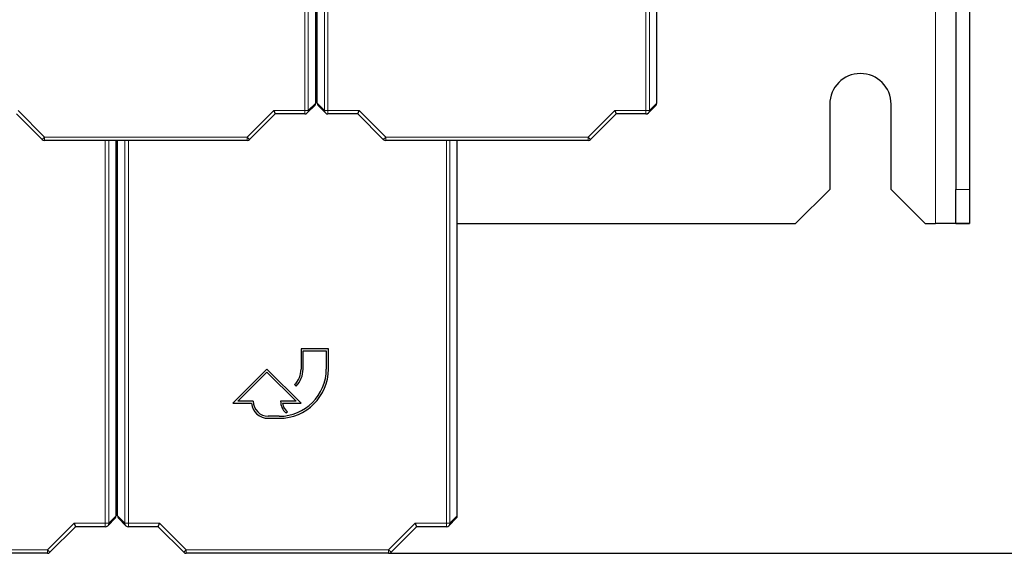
# Model space of a CAD drawing. Header units: millimetres. Extents: x 5 to 418, y 2 to 292.
# Tile 11 of 74: x 110 to 134, y 94 to 107. Entities that reach past the tile are written whole.
import ezdxf

# ---------------------------------------------------------------- set-up
doc = ezdxf.new("R2010")
doc.units = ezdxf.units.MM
doc.layers.add('SLD-0', color=7, linetype='Continuous')
doc.styles.add('SLDTEXTSTYLE0', font='TXT', dxfattribs={"width": 0.605})
doc.dimstyles.new('SLDDIMSTYLE2', dxfattribs={"dimtxt": 3.5, "dimasz": 3.302, "dimexe": 0, "dimexo": 0.0625, "dimgap": 0.875, "dimtad": 1, "dimdec": 1, "dimlfac": 6, "dimrnd": 1e-09, "dimzin": 12, "dimdsep": 46, "dimtxsty": 'SLDTEXTSTYLE0', "dimsah": 1, "dimcen": 0.09, "dimadec": 0, "dimazin": 3, "dimtfac": 1, "dimtofl": 0, "dimtmove": 0, "dimatfit": 3, "dimfxl": 1, "dimfrac": 2, "dimtolj": 1, "dimtzin": 12, "dimarcsym": 0})

# ---------------------------------------------------------------- blocks, each defined once
blk = doc.blocks.new('_D_6')
at = {"layer": 'SLD-0', "color": 7}
for p, q in [((132.47, 247.7), (149.204, 247.7)), ((148.204, 247.7), (148.204, 93.813)), ((119.109, 93.813), (149.204, 93.813))]:
    blk.add_line(p, q, dxfattribs=at)
for centre, start, end in [((145.518, 171.401), 63.4349, 116.5651), ((145.518, 170.113), 243.4349, 296.5651)]:
    blk.add_arc(centre, 6.006, start, end, dxfattribs=at)
for points in [[(148.204, 247.7), (147.696, 244.398), (148.712, 244.398)], [(148.204, 93.813), (148.712, 97.115), (147.696, 97.115)]]:
    blk.add_solid(points, dxfattribs=at)
at = {"layer": 'SLD-0', "color": 7, "insert": (143.692, 164.741), "char_height": 3.5, "attachment_point": 1, "rotation": 90, "style": 'SLDTEXTSTYLE0'}
blk.add_mtext('923,3', dxfattribs=at)

msp = doc.modelspace()

# ---------------------------------------------------------------- linework, layer by layer
at = {"color": 7, "linetype": 'Continuous', "lineweight": 18}
for p, q in [((132.4696, 101.8669), (132.4696, 247.7002)), ((117.0628, 104.6297), (117.0628, 122.8518)), ((117.1461, 122.8518), (117.1461, 104.6297)), ((117.5431, 104.6297), (117.5431, 122.8518)), ((117.6265, 122.8518), (117.6265, 104.6297)), ((125.3961, 104.6297), (125.3961, 122.8518)), ((125.4794, 122.8518), (125.4794, 104.6297)), ((117.1461, 104.6297), (117.328, 104.8116)), ((117.3613, 104.8116), (117.5431, 104.6297)), ((125.4794, 104.6297), (125.6613, 104.8116)), ((110.0548, 104.6297), (110.7049, 103.9797)), ((115.6511, 103.9797), (116.3011, 104.6297)), ((116.3011, 104.6297), (117.0628, 104.6297)), ((117.0628, 104.6297), (117.0628, 104.5464)), ((117.0628, 104.6297), (117.1461, 104.6297)), ((117.5431, 104.6297), (117.6265, 104.6297)), ((117.6265, 104.6297), (118.3881, 104.6297)), ((117.6265, 104.5464), (117.6265, 104.6297)), ((118.3881, 104.6297), (119.0382, 103.9797)), ((123.9844, 103.9797), (124.6345, 104.6297)), ((124.6345, 104.6297), (125.3961, 104.6297)), ((125.3961, 104.6297), (125.4794, 104.6297)), ((125.3961, 104.6297), (125.3961, 104.5464)), ((110.6459, 103.9208), (110.7049, 103.9797)), ((110.7049, 103.9797), (115.6511, 103.9797)), ((110.7049, 103.8963), (110.7049, 103.9797)), ((115.6511, 103.8963), (115.6511, 103.9797)), ((115.71, 103.9208), (115.6511, 103.9797)), ((118.9793, 103.9208), (119.0382, 103.9797)), ((119.0382, 103.9797), (123.9844, 103.9797)), ((119.0382, 103.8963), (119.0382, 103.9797)), ((124.0433, 103.9208), (123.9844, 103.9797)), ((123.9844, 103.8963), (123.9844, 103.9797)), ((112.1878, 94.5464), (112.1878, 103.8963)), ((112.2711, 103.8963), (112.2711, 94.5464)), ((112.6681, 94.5464), (112.6681, 103.8963)), ((112.7515, 103.8963), (112.7515, 94.5464)), ((120.5211, 94.5464), (120.5211, 103.8963)), ((120.6044, 103.8963), (120.6044, 94.5464)), ((132.9696, 102.7002), (133.303, 102.7002)), ((110.7761, 93.8963), (111.4261, 94.5464)), ((111.4261, 94.5464), (112.1878, 94.5464)), ((112.1878, 94.5464), (112.2711, 94.5464)), ((112.1878, 94.5464), (112.1878, 94.4631)), ((112.2711, 94.5464), (112.453, 94.7282)), ((112.4863, 94.7282), (112.6681, 94.5464)), ((112.6681, 94.5464), (112.7515, 94.5464)), ((112.7515, 94.5464), (113.5131, 94.5464)), ((112.7515, 94.4631), (112.7515, 94.5464)), ((113.5131, 94.5464), (114.1632, 93.8963)), ((119.1094, 93.8963), (119.7595, 94.5464)), ((119.7595, 94.5464), (120.5211, 94.5464)), ((120.5211, 94.5464), (120.6044, 94.5464)), ((120.5211, 94.5464), (120.5211, 94.4631)), ((120.6044, 94.5464), (120.7863, 94.7282)), ((105.8299, 93.8963), (110.7761, 93.8963)), ((110.835, 93.8374), (110.7761, 93.8963)), ((110.7761, 93.813), (110.7761, 93.8963)), ((114.1043, 93.8374), (114.1632, 93.8963)), ((114.1632, 93.8963), (119.1094, 93.8963)), ((114.1632, 93.813), (114.1632, 93.8963)), ((119.1094, 93.813), (119.1094, 93.8963)), ((119.1683, 93.8374), (119.1094, 93.8963))]:
    msp.add_line(p, q, dxfattribs=at)
at = {"color": 7, "linetype": 'Continuous', "lineweight": 25}
for p, q in [((132.9696, 130.3459), (132.9696, 102.7002)), ((133.303, 130.3459), (133.303, 102.7002)), ((117.328, 104.8116), (117.328, 118.3735)), ((117.3613, 104.8116), (117.3613, 118.3735)), ((125.6613, 104.8116), (125.6613, 118.3735)), ((117.1217, 104.5708), (117.3035, 104.7526)), ((117.3857, 104.7526), (117.5675, 104.5708)), ((125.4551, 104.5708), (125.6369, 104.7526)), ((129.8863, 104.7836), (129.8863, 102.7002)), ((131.3863, 102.7002), (131.3863, 104.7836)), ((110.6459, 103.9208), (110.0203, 104.5464)), ((116.3356, 104.5464), (115.71, 103.9208)), ((116.3011, 104.6297), (116.3356, 104.5464)), ((117.0628, 104.5464), (116.3356, 104.5464)), ((118.3536, 104.5464), (117.6265, 104.5464)), ((118.3536, 104.5464), (118.3881, 104.6297)), ((118.9793, 103.9208), (118.3536, 104.5464)), ((124.669, 104.5464), (124.0433, 103.9208)), ((124.6345, 104.6297), (124.669, 104.5464)), ((125.3961, 104.5464), (124.669, 104.5464)), ((115.6511, 103.8963), (110.7049, 103.8963)), ((112.453, 94.7282), (112.453, 103.8963)), ((112.4863, 94.7282), (112.4863, 103.8963)), ((123.9844, 103.8963), (119.0382, 103.8963)), ((120.7863, 94.7282), (120.7863, 103.8963)), ((129.053, 101.8669), (129.8863, 102.7002)), ((131.3863, 102.7002), (132.2196, 101.8669)), ((132.9696, 101.8711), (132.9696, 102.7002)), ((133.303, 102.7002), (133.303, 101.8711)), ((112.453, 101.8669), (112.4863, 101.8669)), ((120.7863, 101.8669), (129.053, 101.8669)), ((132.2196, 101.8669), (132.4696, 101.8669)), ((132.9671, 101.8669), (132.4696, 101.8669)), ((132.9696, 101.8711), (132.9671, 101.8669)), ((132.9671, 101.8669), (133.2988, 101.8669)), ((133.303, 101.8711), (132.9696, 101.8711)), ((133.303, 101.8711), (133.2988, 101.8669)), ((117.6363, 98.8115), (116.9696, 98.8115)), ((116.9696, 98.8115), (116.9696, 98.3115)), ((117.0196, 98.3115), (117.0196, 98.7615)), ((117.0196, 98.7615), (117.5863, 98.7615)), ((117.5863, 98.7615), (117.5863, 98.3115)), ((117.6363, 98.3115), (117.6363, 98.8115)), ((116.1363, 98.3115), (115.303, 97.4782)), ((115.4237, 97.5282), (116.1363, 98.2408)), ((116.9696, 97.4782), (116.1363, 98.3115)), ((116.1363, 98.2408), (116.8489, 97.5282)), ((116.8134, 97.9344), (116.8488, 97.8991)), ((115.303, 97.4782), (115.756, 97.4782)), ((115.803, 97.5282), (115.4237, 97.5282)), ((116.8489, 97.5282), (116.4696, 97.5282)), ((116.5194, 97.4782), (116.9696, 97.4782)), ((116.5961, 97.2455), (116.6408, 97.2678)), ((116.4363, 97.1615), (116.1696, 97.1615)), ((116.1696, 97.1115), (116.4363, 97.1115)), ((111.4261, 94.5464), (111.4606, 94.4631)), ((112.2467, 94.4875), (112.4285, 94.6693)), ((112.5107, 94.6693), (112.6925, 94.4875)), ((113.4786, 94.4631), (113.5131, 94.5464)), ((119.7595, 94.5464), (119.794, 94.4631)), ((120.5801, 94.4875), (120.7619, 94.6693)), ((111.4606, 94.4631), (110.835, 93.8374)), ((112.1878, 94.4631), (111.4606, 94.4631)), ((113.4786, 94.4631), (112.7515, 94.4631)), ((114.1043, 93.8374), (113.4786, 94.4631)), ((119.794, 94.4631), (119.1683, 93.8374)), ((120.5211, 94.4631), (119.794, 94.4631)), ((110.7761, 93.813), (105.8299, 93.813)), ((119.1094, 93.813), (114.1632, 93.813))]:
    msp.add_line(p, q, dxfattribs=at)
for centre, radius, start, end in [((130.6363, 104.7836), 0.75, 0, 180), ((117.0628, 104.6297), 0.0833, 270, 315), ((117.6265, 104.6297), 0.0833, 225, 270), ((125.3961, 104.6297), 0.0833, 270, 315), ((110.7049, 103.9797), 0.0833, 225, 270), ((115.6511, 103.9797), 0.0833, 270, 315), ((119.0382, 103.9797), 0.0833, 225, 270), ((123.9844, 103.9797), 0.0833, 270, 315), ((116.4363, 98.3115), 1.2, 270, 0), ((116.4363, 98.3115), 1.15, 270, 0), ((116.4363, 98.3115), 0.5333, 315, 0), ((116.4363, 98.3115), 0.5833, 315, 0), ((116.1696, 97.5282), 0.4167, 186.8921, 270), ((116.1696, 97.5282), 0.3667, 180, 270), ((116.8489, 97.5282), 0.3793, 180, 228.19891), ((116.8489, 97.5282), 0.3333, 188.62693, 231.37356), ((112.1878, 94.5464), 0.0833, 270, 315), ((112.7515, 94.5464), 0.0833, 225, 270), ((120.5211, 94.5464), 0.0833, 270, 315), ((110.7761, 93.8963), 0.0833, 270, 315), ((114.1632, 93.8963), 0.0833, 225, 270), ((119.1094, 93.8963), 0.0833, 270, 315)]:
    msp.add_arc(centre, radius, start, end, dxfattribs=at)
at = {"color": 7, "linetype": 'Continuous', "lineweight": 18}
for centre, start, end in [((117.0628, 104.6297), 315.00151, 0.01956), ((117.6264, 104.6297), 179.98044, 224.99849), ((125.3962, 104.6297), 315.00151, 0.01956), ((112.1878, 94.5464), 315.00151, 0.01956), ((112.7514, 94.5464), 179.98044, 224.99849), ((120.5212, 94.5464), 315.00151, 0.01956)]:
    msp.add_arc(centre, 0.0833, start, end, dxfattribs=at)
at = {"color": 7, "linetype": 'Continuous', "lineweight": 25}
for centre, major_axis, start_param, end_param in [((117.2446, 104.8115), (-0.0589, -0.0589), 1.5707963, 2.3563468), ((117.4446, 104.8115), (0.0589, -0.0589), 3.9268385, 4.712389), ((125.5779, 104.8115), (-0.0589, -0.0589), 1.5707963, 2.3563468), ((112.3696, 94.7282), (-0.0589, -0.0589), 1.5707963, 2.3563468), ((112.5696, 94.7282), (0.0589, -0.0589), 3.9268385, 4.712389), ((120.7029, 94.7282), (-0.0589, -0.0589), 1.5707963, 2.3563468)]:
    msp.add_ellipse(centre, major_axis=major_axis, ratio=0.9996955, start_param=start_param, end_param=end_param, dxfattribs=at)

# ---------------------------------------------------------------- dimensions: what is measured, and where the dimension line sits
at = {"layer": 'SLD-0', "color": 7}
dim = msp.add_linear_dim(base=(148.2041, 93.813), p1=(132.4696, 247.7002), p2=(119.1094, 93.813), angle=90, text='(<>)', dimstyle='SLDDIMSTYLE2', dxfattribs=at)
dim.commit()
dim.dimension.update_dxf_attribs({"geometry": '_D_6', "text_midpoint": (148.2041, 170.7566), "dimtype": 160})

doc.saveas('drawing.dxf')
